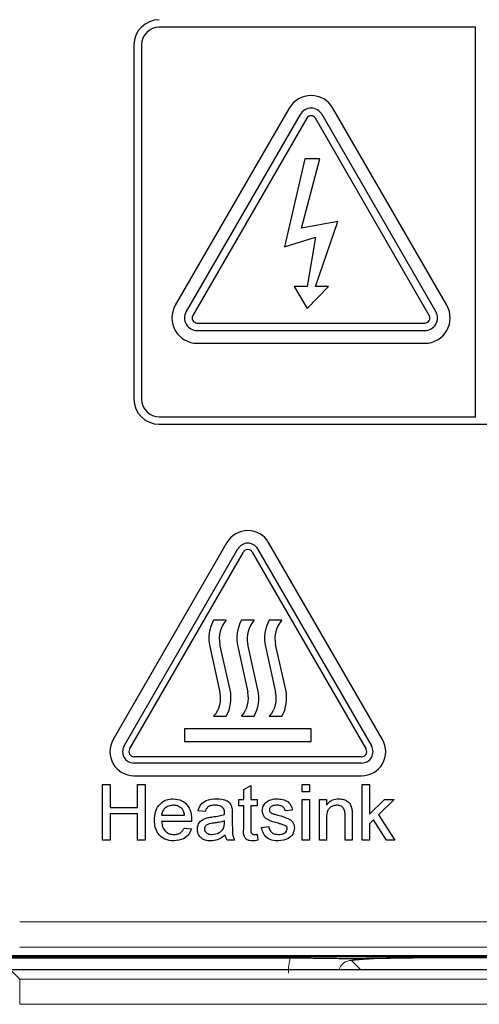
# Model space of a CAD drawing. Header units: millimetres. Extents: x 5 to 418, y 2 to 292.
# Tile 27 of 93: x 107.72 to 110.74, y 194.25 to 200.74. Entities that reach past the tile are written whole.
import ezdxf

# ---------------------------------------------------------------- set-up
doc = ezdxf.new("R2010")
doc.units = ezdxf.units.MM

msp = doc.modelspace()

# ---------------------------------------------------------------- linework, layer by layer
at = {"color": 7, "linetype": 'Continuous', "lineweight": 25}
for p, q in [((110.7193, 200.6933), (108.6359, 200.6933)), ((110.7193, 198.1266), (110.7193, 200.6933)), ((108.4693, 200.5766), (108.4693, 198.2433)), ((108.5193, 200.5766), (108.5193, 198.2433)), ((109.4916, 200.1599), (108.7416, 198.8609)), ((110.5303, 198.8609), (109.7803, 200.1599)), ((109.5638, 200.1183), (108.8138, 198.8192)), ((109.6071, 200.0933), (108.8571, 198.7942)), ((110.4148, 198.7942), (109.6648, 200.0933)), ((110.4581, 198.8192), (109.7081, 200.1183)), ((109.5943, 199.8266), (109.4607, 199.2467)), ((109.5732, 199.3693), (109.6935, 199.8266)), ((109.6935, 199.8266), (109.5943, 199.8266)), ((109.8133, 199.4143), (109.5732, 199.3693)), ((109.6648, 198.9842), (109.8133, 199.4143)), ((109.4607, 199.2467), (109.6648, 199.3093)), ((109.6648, 199.3093), (109.6102, 198.9842)), ((109.6102, 198.9842), (109.5241, 198.9842)), ((109.5241, 198.9842), (109.6102, 198.8391)), ((109.6102, 198.8391), (109.7509, 198.9842)), ((109.7509, 198.9842), (109.6648, 198.9842)), ((108.8859, 198.7442), (110.3859, 198.7442)), ((108.8859, 198.6942), (110.3859, 198.6942)), ((108.8859, 198.6109), (110.3859, 198.6109)), ((108.6359, 198.1266), (110.7193, 198.1266)), ((108.6359, 198.0766), (116.9693, 198.0766)), ((109.0821, 197.2974), (108.3321, 195.9984)), ((110.1064, 195.9984), (109.3564, 197.2974)), ((108.4043, 195.9567), (109.1543, 197.2558)), ((108.4404, 195.9359), (109.1904, 197.2349)), ((109.2481, 197.2349), (109.9981, 195.9359)), ((109.2842, 197.2558), (110.0342, 195.9567)), ((109.0776, 196.7859), (108.9943, 196.7859)), ((109.2609, 196.7859), (109.1776, 196.7859)), ((109.4443, 196.7859), (109.3609, 196.7859)), ((109.1027, 196.3267), (109.0359, 196.6266)), ((109.286, 196.3267), (109.2193, 196.6266)), ((109.4693, 196.3267), (109.4026, 196.6266)), ((108.9692, 196.6117), (109.0359, 196.3119)), ((109.1525, 196.6117), (109.2193, 196.3119)), ((109.3359, 196.6117), (109.4026, 196.3119)), ((108.9943, 196.1526), (109.0776, 196.1526)), ((109.1776, 196.1526), (109.2609, 196.1526)), ((109.3609, 196.1526), (109.4443, 196.1526)), ((109.6359, 196.0692), (108.8026, 196.0692)), ((108.8026, 196.0692), (108.8026, 195.9859)), ((109.6359, 195.9859), (109.6359, 196.0692)), ((108.8026, 195.9859), (109.6359, 195.9859)), ((109.9693, 195.8859), (108.4693, 195.8859)), ((109.9693, 195.8442), (108.4693, 195.8442)), ((108.4693, 195.7609), (109.9693, 195.7609)), ((108.2616, 195.7026), (108.3133, 195.7026)), ((108.2616, 195.3359), (108.2616, 195.7026)), ((108.3133, 195.7026), (108.3133, 195.5521)), ((108.4919, 195.7026), (108.5436, 195.7026)), ((108.4919, 195.5521), (108.4919, 195.7026)), ((108.5436, 195.7026), (108.5436, 195.3359)), ((109.1923, 195.6691), (109.2394, 195.6958)), ((109.1923, 195.6038), (109.1923, 195.6691)), ((109.2394, 195.6958), (109.2394, 195.6038)), ((109.5778, 195.6556), (109.5778, 195.7026)), ((109.5778, 195.7026), (109.6248, 195.7026)), ((109.6248, 195.6556), (109.5778, 195.6556)), ((109.6248, 195.7026), (109.6248, 195.6556)), ((109.9735, 195.3359), (109.9735, 195.7026)), ((109.9735, 195.7026), (110.0205, 195.7026)), ((110.0205, 195.7026), (110.0205, 195.5081)), ((109.1594, 195.5615), (109.1594, 195.6038)), ((109.1594, 195.6038), (109.1923, 195.6038)), ((109.2394, 195.6038), (109.2817, 195.6038)), ((109.2817, 195.6038), (109.2817, 195.5615)), ((109.5778, 195.3359), (109.5778, 195.6038)), ((109.5778, 195.6038), (109.6248, 195.6038)), ((109.6248, 195.6038), (109.6248, 195.3359)), ((109.6906, 195.3359), (109.6906, 195.6038)), ((109.6906, 195.6038), (109.7376, 195.6038)), ((109.7376, 195.6038), (109.7376, 195.5665)), ((110.0205, 195.5081), (110.1188, 195.6038)), ((110.1842, 195.6038), (110.0813, 195.5037)), ((110.1188, 195.6038), (110.1842, 195.6038)), ((108.3133, 195.5521), (108.4919, 195.5521)), ((108.9385, 195.5239), (108.8915, 195.5286)), ((109.1923, 195.5615), (109.1594, 195.5615)), ((109.1923, 195.4112), (109.1923, 195.5615)), ((109.2817, 195.5615), (109.2394, 195.5615)), ((109.2394, 195.5615), (109.2394, 195.4095)), ((109.512, 195.5333), (109.465, 195.5286)), ((108.4919, 195.5098), (108.3133, 195.5098)), ((108.3133, 195.5098), (108.3133, 195.3359)), ((108.4919, 195.3359), (108.4919, 195.5098)), ((108.6517, 195.5004), (108.8022, 195.5004)), ((108.849, 195.4581), (108.6517, 195.4581)), ((109.0652, 195.4492), (109.0654, 195.4628)), ((109.1171, 195.5096), (109.1171, 195.4522)), ((109.7376, 195.4796), (109.7376, 195.3359)), ((109.8599, 195.3359), (109.8599, 195.4959)), ((109.9069, 195.4998), (109.9069, 195.3359)), ((110.0475, 195.4707), (110.0205, 195.4444)), ((110.134, 195.3359), (110.0475, 195.4707)), ((110.0813, 195.5037), (110.1889, 195.3359)), ((108.8017, 195.4158), (108.8477, 195.4111)), ((109.3099, 195.4205), (109.3569, 195.4252)), ((110.0205, 195.4444), (110.0205, 195.3359)), ((108.3133, 195.3359), (108.2616, 195.3359)), ((108.5436, 195.3359), (108.4919, 195.3359)), ((109.1312, 195.3359), (109.0842, 195.3359)), ((109.2817, 195.3747), (109.2864, 195.3352)), ((109.6248, 195.3359), (109.5778, 195.3359)), ((109.7376, 195.3359), (109.6906, 195.3359)), ((109.9069, 195.3359), (109.8599, 195.3359)), ((110.0205, 195.3359), (109.9735, 195.3359)), ((110.1889, 195.3359), (110.134, 195.3359)), ((107.5526, 194.5766), (110.8975, 194.5766)), ((107.6193, 194.5599), (109.4984, 194.5599)), ((111.1025, 194.5599), (110.3081, 194.5599)), ((111.0497, 194.482), (107.6555, 194.482))]:
    msp.add_line(p, q, dxfattribs=at)
at = {"color": 7, "linetype": 'Continuous', "lineweight": 18}
for p, q in [((107.7164, 194.7986), (110.8888, 194.7986)), ((110.8888, 194.6319), (107.7164, 194.6319)), ((111.0952, 194.5672), (107.6193, 194.5672)), ((109.9024, 194.5434), (109.9638, 194.482)), ((107.6555, 194.482), (107.7166, 194.4209)), ((107.7166, 194.2542), (107.7166, 194.4209)), ((107.7166, 194.4209), (110.9886, 194.4209)), ((110.9052, 194.2542), (107.7166, 194.2542))]:
    msp.add_line(p, q, dxfattribs=at)
at = {"color": 7, "linetype": 'Continuous', "lineweight": 25}
for centre, radius, start, end in [((108.6359, 200.5766), 0.1667, 90, 180), ((108.6359, 200.5766), 0.1167, 90, 180), ((109.6359, 200.0766), 0.1667, 30, 150), ((109.6359, 200.0766), 0.0833, 30, 150), ((109.6359, 200.0766), 0.0333, 30, 150), ((108.8859, 198.7776), 0.1667, 150, 270), ((110.3859, 198.7776), 0.1667, 270, 30), ((108.8859, 198.7776), 0.0833, 150, 270), ((108.8859, 198.7776), 0.0333, 150, 270), ((110.3859, 198.7776), 0.0833, 270, 30), ((110.3859, 198.7776), 0.0333, 270, 30), ((108.6359, 198.2433), 0.1667, 180, 270), ((108.6359, 198.2433), 0.1167, 180, 270), ((109.2193, 197.2183), 0.1583, 30, 150), ((109.2193, 197.2183), 0.075, 30, 150), ((109.2193, 197.2183), 0.0333, 30, 150), ((109.2117, 196.6657), 0.2485, 151.07214, 192.54608), ((109.2117, 196.6657), 0.1801, 138.13844, 192.54608), ((109.3951, 196.6657), 0.2485, 151.07214, 192.54608), ((109.3951, 196.6657), 0.1801, 138.13844, 192.54608), ((109.5784, 196.6657), 0.2485, 151.07214, 192.54608), ((109.5784, 196.6657), 0.1801, 138.13844, 192.54608), ((108.8601, 196.2727), 0.1801, 318.13844, 12.54608), ((108.8601, 196.2727), 0.2485, 331.07214, 12.54608), ((109.0435, 196.2727), 0.1801, 318.13844, 12.54608), ((109.0435, 196.2727), 0.2485, 331.07214, 12.54608), ((109.2268, 196.2727), 0.1801, 318.13844, 12.54608), ((109.2268, 196.2727), 0.2485, 331.07214, 12.54608), ((108.4693, 195.9192), 0.1583, 150, 270), ((109.9693, 195.9192), 0.1583, 270, 30), ((108.4693, 195.9192), 0.075, 150, 270), ((108.4693, 195.9192), 0.0333, 150, 270), ((109.9693, 195.9192), 0.075, 270, 30), ((109.9693, 195.9192), 0.0333, 270, 30)]:
    msp.add_arc(centre, radius, start, end, dxfattribs=at)
at = {"color": 7, "linetype": 'Continuous', "lineweight": 18}
for major_axis, ratio, start_param, end_param in [((0.2954, -0.2954), 0.997265, 3.684069, 3.925621), ((-0.0604, 0.0604), 0.975938, 5.499157, 6.805176)]:
    msp.add_ellipse((109.9035, 194.459), major_axis=major_axis, ratio=ratio, start_param=start_param, end_param=end_param, dxfattribs=at)
at = {"color": 7, "linetype": 'Continuous', "lineweight": 25}
for points, knots in [([(108.6047, 195.4676), (108.6059, 195.4875), (108.6082, 195.5271), (108.6379, 195.576), (108.6818, 195.6046), (108.713, 195.6072), (108.7286, 195.6085)], [0, 0, 0, 0, 0.280748, 0.559775, 0.779666, 1, 1, 1, 1]), ([(108.7286, 195.6085), (108.748, 195.6063), (108.7869, 195.6018), (108.8283, 195.5625), (108.8469, 195.5158), (108.8484, 195.4854), (108.8492, 195.4702)], [0, 0, 0, 0, 0.279366, 0.558398, 0.778885, 1, 1, 1, 1]), ([(108.8915, 195.5286), (108.8958, 195.5432), (108.9044, 195.5723), (108.9508, 195.6048), (108.9893, 195.6071), (109.0129, 195.6085)], [0, 0, 0, 0, 0.28043, 0.559303, 1, 1, 1, 1]), ([(109.0129, 195.6085), (109.0374, 195.6072), (109.0715, 195.6054), (109.1067, 195.5773), (109.1121, 195.559), (109.1149, 195.5498)], [0, 0, 0, 0, 0.559253, 0.779195, 1, 1, 1, 1]), ([(109.3146, 195.5308), (109.3163, 195.5438), (109.3195, 195.567), (109.3365, 195.5828), (109.344, 195.5897)], [0, 0, 0, 0, 0.558927, 1, 1, 1, 1]), ([(109.344, 195.5897), (109.3555, 195.5959), (109.3761, 195.6069), (109.3994, 195.608), (109.4096, 195.6085)], [0, 0, 0, 0, 0.558938, 1, 1, 1, 1]), ([(109.4096, 195.6085), (109.4228, 195.6078), (109.4491, 195.6062), (109.4843, 195.5919), (109.5059, 195.564), (109.51, 195.5436), (109.512, 195.5333)], [0, 0, 0, 0, 0.280737, 0.560427, 0.77945, 1, 1, 1, 1]), ([(109.7376, 195.5665), (109.7431, 195.5735), (109.7542, 195.5877), (109.782, 195.6051), (109.8051, 195.6072), (109.8192, 195.6085)], [0, 0, 0, 0, 0.280554, 0.560815, 1, 1, 1, 1]), ([(109.8192, 195.6085), (109.8302, 195.6076), (109.852, 195.6059), (109.8802, 195.5918), (109.8978, 195.5688), (109.9022, 195.5521), (109.9044, 195.5438)], [0, 0, 0, 0, 0.280216, 0.559971, 0.779636, 1, 1, 1, 1]), ([(108.7284, 195.5662), (108.7179, 195.5654), (108.6969, 195.5636), (108.6716, 195.5473), (108.6555, 195.525), (108.653, 195.5086), (108.6517, 195.5004)], [0, 0, 0, 0, 0.28019, 0.559728, 0.779642, 1, 1, 1, 1]), ([(108.7849, 195.5438), (108.7756, 195.5512), (108.7588, 195.5644), (108.7377, 195.5657), (108.7284, 195.5662)], [0, 0, 0, 0, 0.558512, 1, 1, 1, 1]), ([(108.8022, 195.5004), (108.8009, 195.5094), (108.7988, 195.5253), (108.7891, 195.5381), (108.7849, 195.5438)], [0, 0, 0, 0, 0.560674, 1, 1, 1, 1]), ([(109.0045, 195.5662), (108.9964, 195.566), (108.9805, 195.5655), (108.9583, 195.5584), (108.9447, 195.5419), (108.9406, 195.5299), (108.9385, 195.5239)], [0, 0, 0, 0, 0.280855, 0.559751, 0.7795, 1, 1, 1, 1]), ([(109.0533, 195.5521), (109.0448, 195.557), (109.0296, 195.5657), (109.0122, 195.5661), (109.0045, 195.5662)], [0, 0, 0, 0, 0.557871, 1, 1, 1, 1]), ([(109.0654, 195.5161), (109.0653, 195.5236), (109.065, 195.537), (109.0569, 195.5475), (109.0533, 195.5521)], [0, 0, 0, 0, 0.5619027, 1, 1, 1, 1]), ([(109.0652, 195.5051), (109.0652, 195.5072), (109.0653, 195.5108), (109.0654, 195.5145), (109.0654, 195.5161)], [0, 0, 0, 0, 0.560023, 1, 1, 1, 1]), ([(109.1149, 195.5498), (109.1157, 195.5423), (109.1171, 195.529), (109.1171, 195.5155), (109.1171, 195.5096)], [0, 0, 0, 0, 0.5598174, 1, 1, 1, 1]), ([(109.4189, 195.447), (109.395, 195.4531), (109.3652, 195.4607), (109.3348, 195.4812), (109.319, 195.5003), (109.3163, 195.5186), (109.3146, 195.5308)], [0, 0, 0, 0, 0.501321, 0.626592, 0.751817, 1, 1, 1, 1]), ([(109.4131, 195.5662), (109.4017, 195.566), (109.3846, 195.5656), (109.3684, 195.5536), (109.3624, 195.544), (109.3618, 195.5384), (109.3616, 195.5356)], [0, 0, 0, 0, 0.49977, 0.749095, 0.874592, 1, 1, 1, 1]), ([(109.3616, 195.5356), (109.3619, 195.5328), (109.3624, 195.5277), (109.3652, 195.5234), (109.3665, 195.5216)], [0, 0, 0, 0, 0.559236, 1, 1, 1, 1]), ([(109.3665, 195.5216), (109.369, 195.519), (109.3736, 195.5145), (109.3794, 195.512), (109.382, 195.5109)], [0, 0, 0, 0, 0.559084, 1, 1, 1, 1]), ([(109.465, 195.5286), (109.4633, 195.5351), (109.46, 195.548), (109.4408, 195.5643), (109.4236, 195.5655), (109.4131, 195.5662)], [0, 0, 0, 0, 0.280304, 0.560237, 1, 1, 1, 1]), ([(109.8062, 195.5662), (109.7983, 195.5656), (109.7826, 195.5643), (109.7613, 195.553), (109.7388, 195.5259), (109.7381, 195.4987), (109.7376, 195.4796)], [0, 0, 0, 0, 0.187273, 0.374362, 0.56054, 1, 1, 1, 1]), ([(109.8599, 195.4959), (109.8598, 195.5054), (109.8597, 195.5242), (109.85, 195.5502), (109.8285, 195.5642), (109.8136, 195.5656), (109.8062, 195.5662)], [0, 0, 0, 0, 0.28168, 0.559785, 0.779587, 1, 1, 1, 1]), ([(109.9044, 195.5438), (109.9053, 195.5356), (109.9069, 195.521), (109.9069, 195.5063), (109.9069, 195.4998)], [0, 0, 0, 0, 0.559791, 1, 1, 1, 1]), ([(108.7311, 195.3312), (108.7113, 195.333), (108.6717, 195.3365), (108.6275, 195.374), (108.6072, 195.4212), (108.6055, 195.4521), (108.6047, 195.4676)], [0, 0, 0, 0, 0.279952, 0.558661, 0.778994, 1, 1, 1, 1]), ([(108.6517, 195.4581), (108.6532, 195.446), (108.6561, 195.4217), (108.6757, 195.3927), (108.7031, 195.3759), (108.7222, 195.3743), (108.7318, 195.3735)], [0, 0, 0, 0, 0.280633, 0.559687, 0.779661, 1, 1, 1, 1]), ([(108.8492, 195.4702), (108.8492, 195.4679), (108.8491, 195.4639), (108.849, 195.4599), (108.849, 195.4581)], [0, 0, 0, 0, 0.559999, 1, 1, 1, 1]), ([(108.8868, 195.4069), (108.8878, 195.4168), (108.8899, 195.4366), (108.9105, 195.4673), (108.9344, 195.477), (108.9491, 195.4829)], [0, 0, 0, 0, 0.280458, 0.560983, 1, 1, 1, 1]), ([(108.9491, 195.4829), (108.9562, 195.4845), (108.969, 195.4873), (108.982, 195.489), (108.9877, 195.4897)], [0, 0, 0, 0, 0.559918, 1, 1, 1, 1]), ([(108.9877, 195.4897), (109.0024, 195.4916), (109.0286, 195.4949), (109.054, 195.502), (109.0652, 195.5051)], [0, 0, 0, 0, 0.560185, 1, 1, 1, 1]), ([(109.0654, 195.4628), (109.0524, 195.4592), (109.0292, 195.4527), (109.0052, 195.4496), (108.9947, 195.4482)], [0, 0, 0, 0, 0.55976, 1, 1, 1, 1]), ([(109.1171, 195.4522), (109.1172, 195.4388), (109.1173, 195.4167), (109.1182, 195.3861), (109.1213, 195.36), (109.1279, 195.3439), (109.1312, 195.3359)], [0, 0, 0, 0, 0.340206, 0.560339, 0.780175, 1, 1, 1, 1]), ([(109.382, 195.5109), (109.3886, 195.5088), (109.4004, 195.5052), (109.4123, 195.502), (109.4175, 195.5006)], [0, 0, 0, 0, 0.559965, 1, 1, 1, 1]), ([(109.4175, 195.5006), (109.4419, 195.4943), (109.4724, 195.4865), (109.5046, 195.4668), (109.5173, 195.4527), (109.525, 195.4352), (109.5257, 195.4227), (109.5261, 195.4164)], [0, 0, 0, 0, 0.5004464, 0.6253959, 0.750274, 0.8750687, 1, 1, 1, 1]), ([(108.8477, 195.4111), (108.8424, 195.3978), (108.8319, 195.3711), (108.7908, 195.3369), (108.7537, 195.3334), (108.7311, 195.3312)], [0, 0, 0, 0, 0.280613, 0.560833, 1, 1, 1, 1]), ([(108.7318, 195.3735), (108.7399, 195.374), (108.7561, 195.3749), (108.7838, 195.3865), (108.7949, 195.4047), (108.8017, 195.4158)], [0, 0, 0, 0, 0.2812824, 0.5619063, 1, 1, 1, 1]), ([(108.9745, 195.3312), (108.9622, 195.3319), (108.9378, 195.3333), (108.9073, 195.3511), (108.8893, 195.378), (108.8876, 195.3973), (108.8868, 195.4069)], [0, 0, 0, 0, 0.280815, 0.55969, 0.779696, 1, 1, 1, 1]), ([(108.9947, 195.4482), (108.9813, 195.4468), (108.9645, 195.445), (108.9468, 195.4356), (108.9396, 195.4285), (108.9347, 195.4195), (108.9341, 195.4129), (108.9338, 195.4096)], [0, 0, 0, 0, 0.50028, 0.625326, 0.750269, 0.875147, 1, 1, 1, 1]), ([(108.9338, 195.4096), (108.9343, 195.4052), (108.9353, 195.3964), (108.9436, 195.3856), (108.9598, 195.375), (108.9747, 195.3741), (108.9852, 195.3735)], [0, 0, 0, 0, 0.186565, 0.373467, 0.560613, 1, 1, 1, 1]), ([(108.9852, 195.3735), (109.0018, 195.3755), (109.0313, 195.3792), (109.05, 195.402), (109.0582, 195.412)], [0, 0, 0, 0, 0.559758, 1, 1, 1, 1]), ([(109.0582, 195.412), (109.0606, 195.4187), (109.065, 195.4308), (109.0651, 195.4435), (109.0652, 195.4492)], [0, 0, 0, 0, 0.558995, 1, 1, 1, 1]), ([(109.2532, 195.3312), (109.2458, 195.3315), (109.2311, 195.332), (109.2099, 195.3405), (109.1896, 195.3674), (109.1912, 195.3931), (109.1923, 195.4112)], [0, 0, 0, 0, 0.187433, 0.373821, 0.559462, 1, 1, 1, 1]), ([(109.2394, 195.4095), (109.2388, 195.4007), (109.238, 195.3896), (109.2453, 195.3789), (109.2524, 195.374), (109.2589, 195.3737), (109.2632, 195.3735)], [0, 0, 0, 0, 0.499596, 0.625239, 0.750354, 1, 1, 1, 1]), ([(109.4211, 195.3312), (109.4063, 195.3319), (109.3767, 195.3333), (109.3387, 195.3537), (109.3175, 195.3864), (109.3124, 195.4091), (109.3099, 195.4205)], [0, 0, 0, 0, 0.280739, 0.559297, 0.779311, 1, 1, 1, 1]), ([(109.3569, 195.4252), (109.3588, 195.4168), (109.3625, 195.3999), (109.3853, 195.3766), (109.4079, 195.3747), (109.4217, 195.3735)], [0, 0, 0, 0, 0.281314, 0.561069, 1, 1, 1, 1]), ([(109.463, 195.4333), (109.4549, 195.4363), (109.4404, 195.4416), (109.4255, 195.4454), (109.4189, 195.447)], [0, 0, 0, 0, 0.559788, 1, 1, 1, 1]), ([(109.5261, 195.4164), (109.5238, 195.4023), (109.5193, 195.3742), (109.48, 195.3376), (109.4435, 195.3336), (109.4211, 195.3312)], [0, 0, 0, 0, 0.279926, 0.560038, 1, 1, 1, 1]), ([(109.4217, 195.3735), (109.4288, 195.3738), (109.4432, 195.3743), (109.4622, 195.3814), (109.4762, 195.3947), (109.4781, 195.406), (109.4791, 195.4116)], [0, 0, 0, 0, 0.2811877, 0.5609523, 0.7810946, 1, 1, 1, 1]), ([(109.4791, 195.4116), (109.4788, 195.4143), (109.4782, 195.4196), (109.4726, 195.4277), (109.4667, 195.4312), (109.463, 195.4333)], [0, 0, 0, 0, 0.279757, 0.5598387, 1, 1, 1, 1]), ([(109.0701, 195.3688), (109.0541, 195.3569), (109.0254, 195.3355), (108.9901, 195.3325), (108.9745, 195.3312)], [0, 0, 0, 0, 0.559971, 1, 1, 1, 1]), ([(109.0842, 195.3359), (109.0805, 195.3416), (109.0738, 195.3517), (109.0713, 195.3636), (109.0701, 195.3688)], [0, 0, 0, 0, 0.559697, 1, 1, 1, 1]), ([(109.2864, 195.3352), (109.2802, 195.334), (109.2693, 195.3318), (109.2581, 195.3314), (109.2532, 195.3312)], [0, 0, 0, 0, 0.560078, 1, 1, 1, 1]), ([(109.2632, 195.3735), (109.2667, 195.3736), (109.2728, 195.3738), (109.279, 195.3744), (109.2817, 195.3747)], [0, 0, 0, 0, 0.5599652, 1, 1, 1, 1]), ([(109.4984, 194.5599), (109.5401, 194.5599), (109.6235, 194.5597), (109.728, 194.5586), (109.8022, 194.5574), (109.8469, 194.5564), (109.8747, 194.5559), (109.8902, 194.5558), (109.9005, 194.5557), (109.9116, 194.5557), (109.9351, 194.556), (109.9965, 194.5573), (110.0947, 194.559), (110.2267, 194.5599), (110.2884, 194.5599), (110.3081, 194.5599)], [0, 0, 0, 0, 0.127985, 0.255605, 0.362807, 0.442185, 0.475738, 0.487877, 0.497905, 0.507989, 0.521385, 0.579555, 0.810063, 0.939394, 1, 1, 1, 1]), ([(110.3081, 194.5599), (110.2667, 194.5597), (110.1839, 194.5593), (110.0626, 194.5556), (109.9749, 194.5504), (109.9269, 194.5459), (109.9067, 194.5438), (109.9026, 194.5434), (109.9024, 194.5434)], [0, 0, 0, 0, 0.227796, 0.455093, 0.75425, 0.949192, 0.997255, 1, 1, 1, 1])]:
    msp.add_open_spline(points, degree=3, knots=knots, dxfattribs=at)

doc.saveas('drawing.dxf')
